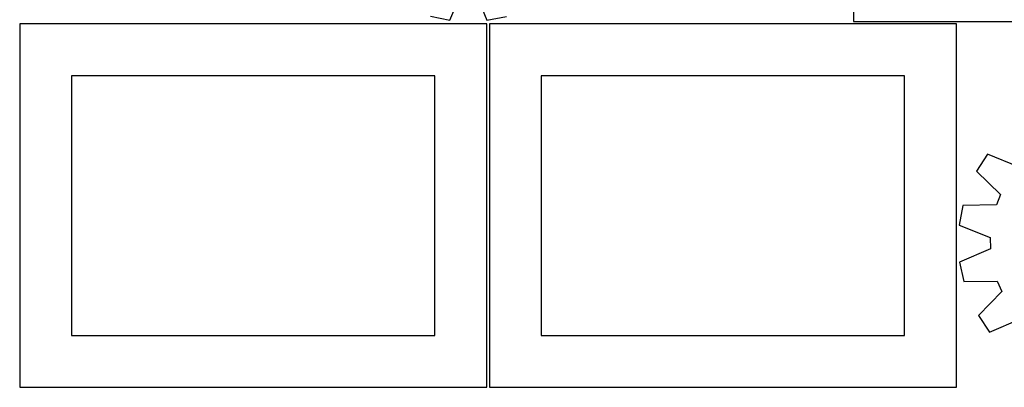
# Model space of a CAD drawing. Header units: millimetres. Extents: x 7 to 1243, y 7 to 1535.
# Tile 1 of 24: x 7 to 576, y 7 to 219. Entities that reach past the tile are written whole.
import ezdxf

# ---------------------------------------------------------------- set-up
doc = ezdxf.new("R2010")
doc.units = ezdxf.units.MM
doc.layers.add('CUT', color=7, linetype='CONTINUOUS', true_color=0x000000)

msp = doc.modelspace()

# ---------------------------------------------------------------- linework, layer by layer
at = {"layer": 'CUT'}
for p, q in [((488.602933, 284.222691), (488.602933, 218.222691)), ((255.402992, 218.996842), (262.9722, 236.833588)), ((269.401942, 236.800273), (276.785914, 218.886051)), ((276.655731, 216.716339), (6.655731, 216.716339)), ((6.655731, 216.716339), (6.655731, 6.716339)), ((244.100203, 221.306049), (255.402992, 218.996842)), ((276.655731, 6.716339), (276.655731, 216.716339)), ((276.785914, 218.886051), (288.112024, 221.078011)), ((548.204315, 216.696075), (278.204315, 216.696075)), ((278.204315, 216.696075), (278.204315, 6.696075)), ((488.602933, 218.222691), (596.602933, 218.222691)), ((548.204315, 6.696075), (548.204315, 216.696075)), ((246.655731, 186.716339), (36.655731, 186.716339)), ((36.655731, 186.716339), (36.655731, 36.716339)), ((246.655731, 36.716339), (246.655731, 186.716339)), ((518.204315, 186.696075), (308.204315, 186.696075)), ((308.204315, 186.696075), (308.204315, 36.696075)), ((518.204315, 36.696075), (518.204315, 186.696075)), ((566.134709, 141.360902), (559.843857, 131.690812)), ((584.150579, 134.228523), (566.134709, 141.360902)), ((559.843857, 131.690812), (573.665582, 118.111329)), ((573.665582, 118.111329), (571.278177, 112.141154)), ((551.904239, 111.836239), (549.792833, 100.494835)), ((571.278177, 112.141154), (551.904239, 111.836239)), ((549.792833, 100.494835), (567.759085, 93.238373)), ((567.759085, 93.238373), (567.838097, 86.809031)), ((567.838097, 86.809031), (550.055599, 79.113241)), ((550.055599, 79.113241), (552.445082, 67.82715)), ((552.445082, 67.82715), (571.820661, 67.998441)), ((571.820661, 67.998441), (574.354062, 62.08874)), ((574.354062, 62.08874), (560.870227, 48.173689)), ((560.870227, 48.173689), (567.396821, 38.661117)), ((567.396821, 38.661117), (585.231972, 46.234082)), ((36.655731, 36.716339), (246.655731, 36.716339)), ((308.204315, 36.696075), (518.204315, 36.696075)), ((6.655731, 6.716339), (276.655731, 6.716339)), ((278.204315, 6.696075), (548.204315, 6.696075))]:
    msp.add_line(p, q, dxfattribs=at)

doc.saveas('drawing.dxf')
